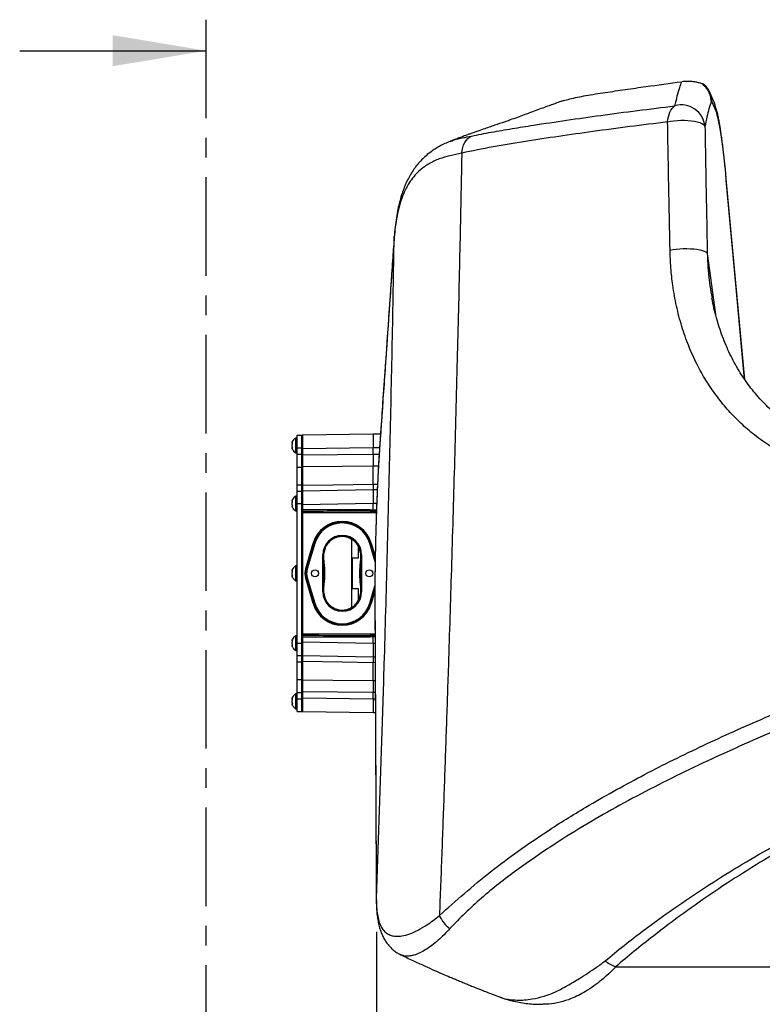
# Model space of a CAD drawing. Extents: x 0 to 8410, y 0 to 5940.
# Tile 103 of 212: x 6038 to 6516, y 2612 to 3246. Entities that reach past the tile are written whole.
import ezdxf

# ---------------------------------------------------------------- set-up
doc = ezdxf.new("R2010")
doc.units = 0
doc.header["$LTSCALE"] = 10
doc.linetypes.add('CENTER', pattern=[10.16, 6.35, -1.27, 1.27, -1.27])
doc.layers.get('0').update_dxf_attribs({"linetype": 'CONTINUOUS'})
doc.styles.add('SLDTEXTSTYLE0', font='TXT', dxfattribs={"width": 0.605})
doc.dimstyles.new('SLDDIMSTYLE1', dxfattribs={"dimtxt": 50, "dimasz": 50, "dimexe": 0, "dimexo": 0.0625, "dimgap": 12.5, "dimtad": 1, "dimdec": 1, "dimrnd": 1e-09, "dimzin": 12, "dimtxsty": 'SLDTEXTSTYLE0', "dimsah": 1, "dimcen": 0.09, "dimazin": 3, "dimtfac": 1, "dimtofl": 0, "dimtmove": 0, "dimatfit": 3, "dimtolj": 1, "dimtzin": 12})

# ---------------------------------------------------------------- blocks, each defined once
blk = doc.blocks.new('_D_6')
at = {"color": 7, "linetype": 'CONTINUOUS'}
for p, q in [((6267.77, 2658.22), (6267.77, 1577.39)), ((7797.78, 2658.22), (7797.78, 1577.39)), ((6267.77, 1592.39), (7797.78, 1592.39))]:
    blk.add_line(p, q, dxfattribs=at)
for points in [[(6267.77, 1592.39), (6317.77, 1584.89), (6317.77, 1599.89)], [(7797.78, 1592.39), (7747.78, 1599.89), (7747.78, 1584.89)]]:
    blk.add_solid(points, dxfattribs=at)
at = {"color": 7, "linetype": 'CONTINUOUS', "insert": (6956.39, 1656.84), "char_height": 50, "attachment_point": 1, "rotation": 359.99999, "style": 'SLDTEXTSTYLE0'}
blk.add_mtext('1530', dxfattribs=at)

msp = doc.modelspace()

# ---------------------------------------------------------------- linework, layer by layer
at = {"color": 7, "linetype": 'CENTER'}
msp.add_line((6157.98, 3246.3), (6157.98, 1649.73), dxfattribs=at)
at = {"color": 7, "linetype": 'CONTINUOUS'}
for p, q in [((6037.98, 3226.3), (6157.98, 3226.3)), ((6485.57, 3192.43), (6482.91, 3198.86)), ((6505.14, 3014.35), (6493.24, 3143.74)), ((6216.78, 2978.35), (6219.78, 2978.35)), ((6216.78, 2970.35), (6216.78, 2978.35)), ((6219.78, 2970.35), (6219.78, 2978.35)), ((6220.27, 2978.56), (6265.78, 2979.35)), ((6265.78, 2979.35), (6265.78, 2970.35)), ((6265.78, 2979.35), (6270.45, 2979.27)), ((6216.78, 2976.6), (6215.78, 2976.6)), ((6215.78, 2976.6), (6215.78, 2967.1)), ((6215.78, 2967.1), (6216.78, 2967.1)), ((6216.78, 2966.19), (6216.78, 2970.35)), ((6216.78, 2957.74), (6216.78, 2966.19)), ((6219.78, 2966.19), (6219.78, 2970.35)), ((6219.78, 2957.74), (6219.78, 2966.19)), ((6265.78, 2966.19), (6265.78, 2970.35)), ((6265.78, 2946.95), (6265.78, 2958.51)), ((6216.78, 2946.31), (6216.78, 2957.74)), ((6219.78, 2946.31), (6219.78, 2957.74)), ((6216.78, 2942.35), (6216.78, 2946.31)), ((6219.78, 2942.35), (6219.78, 2946.31)), ((6216.78, 2939.1), (6215.78, 2939.1)), ((6215.78, 2939.1), (6215.78, 2929.6)), ((6216.78, 2934.35), (6216.78, 2942.35)), ((6216.78, 2942.35), (6219.78, 2942.35)), ((6219.78, 2934.35), (6219.78, 2942.35)), ((6220.27, 2942.56), (6265.78, 2943.35)), ((6265.78, 2943.35), (6265.78, 2934.35)), ((6265.78, 2943.35), (6268.36, 2943.31)), ((6216.78, 2844.35), (6216.78, 2934.35)), ((6219.78, 2844.35), (6219.78, 2934.35)), ((6265.78, 2930.37), (6265.78, 2934.35)), ((6215.78, 2929.6), (6216.78, 2929.6)), ((6265.78, 2930.37), (6265.78, 2929.37)), ((6251.78, 2911.43), (6251.78, 2867.49)), ((6234.01, 2901.35), (6234.03, 2902.07)), ((6256.28, 2899.35), (6256.28, 2906.21)), ((6257.47, 2902.47), (6257.53, 2901.35)), ((6216.58, 2899.35), (6216.58, 2878.35)), ((6216.78, 2899.35), (6216.58, 2899.35)), ((6234.2, 2895.17), (6234.36, 2894.78)), ((6252.48, 2879.35), (6252.48, 2899.35)), ((6252.48, 2899.35), (6256.28, 2899.35)), ((6257.2, 2895.18), (6257.34, 2895.53)), ((6216.58, 2894.1), (6215.78, 2894.1)), ((6215.78, 2894.1), (6215.78, 2884.6)), ((6215.78, 2884.6), (6216.58, 2884.6)), ((6234.36, 2883.92), (6234.2, 2883.54)), ((6257.34, 2883.17), (6257.2, 2883.52)), ((6216.78, 2878.35), (6216.58, 2878.35)), ((6234.03, 2876.64), (6234.01, 2877.35)), ((6256.28, 2879.35), (6252.48, 2879.35)), ((6256.28, 2872.41), (6256.28, 2879.35)), ((6257.53, 2877.35), (6257.47, 2876.23)), ((6216.78, 2849.1), (6215.78, 2849.1)), ((6215.78, 2849.1), (6215.78, 2839.6)), ((6216.78, 2836.35), (6216.78, 2844.35)), ((6219.78, 2836.35), (6219.78, 2844.35)), ((6265.78, 2849.34), (6265.78, 2848.34)), ((6265.78, 2844.35), (6265.78, 2848.34)), ((6265.78, 2844.35), (6265.78, 2835.35)), ((6215.78, 2839.6), (6216.78, 2839.6)), ((6216.78, 2836.35), (6219.78, 2836.35)), ((6216.78, 2832.39), (6216.78, 2836.35)), ((6216.78, 2820.97), (6216.78, 2832.39)), ((6219.78, 2832.39), (6219.78, 2836.35)), ((6219.78, 2820.97), (6219.78, 2832.39)), ((6265.78, 2835.35), (6220.27, 2836.15)), ((6266.99, 2835.37), (6265.78, 2835.35)), ((6265.78, 2820.2), (6265.78, 2831.75)), ((6216.78, 2812.52), (6216.78, 2820.97)), ((6219.78, 2812.52), (6219.78, 2820.97)), ((6216.78, 2808.35), (6216.78, 2812.52)), ((6219.78, 2808.35), (6219.78, 2812.52)), ((6265.78, 2808.35), (6265.78, 2812.52)), ((6216.78, 2811.6), (6215.78, 2811.6)), ((6215.78, 2811.6), (6215.78, 2802.1)), ((6216.78, 2800.35), (6216.78, 2808.35)), ((6219.78, 2800.35), (6219.78, 2808.35)), ((6265.78, 2808.35), (6265.78, 2799.35)), ((6215.78, 2802.1), (6216.78, 2802.1)), ((6216.78, 2800.35), (6219.78, 2800.35)), ((6265.78, 2799.35), (6220.27, 2800.15)), ((6267.16, 2799.38), (6265.78, 2799.35)), ((6375.06, 2611.57), (6374.96, 2611.57))]:
    msp.add_line(p, q, dxfattribs=at)
at = {"color": 8, "linetype": 'CONTINUOUS'}
for p, q in [((6486.68, 3187.23), (6484.01, 3193.66)), ((6493.27, 3142.91), (6493.17, 3143.73)), ((6279.28, 3105.82), (6279.3, 3106.44)), ((6481.03, 3095.61), (6486.37, 3056.28)), ((6216.78, 2970.35), (6219.78, 2970.35)), ((6216.78, 2966.19), (6219.78, 2966.19)), ((6219.78, 2969.56), (6220.27, 2969.56)), ((6219.78, 2965.82), (6220.27, 2965.82)), ((6265.78, 2970.35), (6220.27, 2969.56)), ((6220.27, 2969.56), (6220.27, 2965.82)), ((6269.83, 2970.28), (6265.78, 2970.35)), ((6269.11, 2958.48), (6265.78, 2958.51)), ((6216.78, 2957.74), (6219.78, 2957.74)), ((6220.27, 2958.11), (6220.27, 2946.19)), ((6216.78, 2946.31), (6219.78, 2946.31)), ((6265.78, 2946.95), (6268.52, 2946.91)), ((6216.78, 2934.35), (6219.78, 2934.35)), ((6220.27, 2933.56), (6219.78, 2933.56)), ((6265.78, 2934.35), (6220.27, 2933.56)), ((6220.27, 2933.56), (6220.27, 2930.21)), ((6268, 2934.32), (6265.78, 2934.35)), ((6220.27, 2930.21), (6219.78, 2930.21)), ((6220.28, 2928.37), (6219.78, 2928.37)), ((6220.28, 2929.29), (6220.28, 2928.37)), ((6267.78, 2928.37), (6220.28, 2928.37)), ((6220.28, 2928.37), (6220.28, 2850.34)), ((6263.77, 2930.37), (6265.78, 2930.37)), ((6265.78, 2929.37), (6263.79, 2929.37)), ((6263.79, 2929.37), (6267.77, 2929.37)), ((6265.78, 2930.37), (6267.78, 2930.37)), ((6267.77, 2929.37), (6265.78, 2929.37)), ((6222.24, 2892.47), (6227.08, 2908.88)), ((6227.56, 2908.73), (6222.71, 2892.33)), ((6222.71, 2892.33), (6227.56, 2908.73)), ((6228.04, 2908.59), (6223.19, 2892.18)), ((6227.56, 2908.73), (6227.56, 2908.73)), ((6266.99, 2896.82), (6263.51, 2908.59)), ((6267.02, 2898.49), (6263.99, 2908.73)), ((6263.99, 2908.73), (6267.02, 2898.49)), ((6263.99, 2908.73), (6263.99, 2908.73)), ((6264.47, 2908.88), (6267.04, 2900.16)), ((6233.33, 2877.35), (6233.33, 2901.35)), ((6233.83, 2901.35), (6233.33, 2901.35)), ((6233.83, 2901.35), (6233.83, 2877.35)), ((6234.01, 2901.35), (6233.83, 2901.35)), ((6257.53, 2901.35), (6257.72, 2901.35)), ((6257.72, 2901.35), (6258.22, 2901.35)), ((6257.72, 2877.35), (6257.72, 2901.35)), ((6258.22, 2901.35), (6258.22, 2877.35)), ((6222.71, 2892.33), (6222.71, 2892.33)), ((6227.08, 2869.83), (6222.24, 2886.24)), ((6222.71, 2886.38), (6227.56, 2869.97)), ((6222.71, 2886.38), (6222.71, 2886.38)), ((6227.56, 2869.97), (6222.71, 2886.38)), ((6223.19, 2886.52), (6228.04, 2870.11)), ((6233.33, 2877.35), (6233.83, 2877.35)), ((6234.01, 2877.35), (6233.83, 2877.35)), ((6257.53, 2877.35), (6257.72, 2877.35)), ((6258.22, 2877.35), (6257.72, 2877.35)), ((6263.51, 2870.11), (6266.83, 2881.35)), ((6263.99, 2869.97), (6266.82, 2879.56)), ((6266.82, 2879.56), (6263.99, 2869.97)), ((6266.82, 2877.78), (6264.47, 2869.83)), ((6227.56, 2869.97), (6227.56, 2869.97)), ((6263.99, 2869.97), (6263.99, 2869.97)), ((6220.28, 2850.34), (6219.78, 2850.34)), ((6220.28, 2850.34), (6220.28, 2849.42)), ((6220.28, 2850.34), (6266.92, 2850.34)), ((6216.78, 2844.35), (6219.78, 2844.35)), ((6220.27, 2848.5), (6219.78, 2848.5)), ((6220.27, 2845.15), (6219.78, 2845.15)), ((6220.27, 2848.5), (6220.27, 2845.15)), ((6220.27, 2845.15), (6265.78, 2844.35)), ((6265.78, 2848.34), (6263.77, 2848.34)), ((6263.79, 2849.34), (6265.78, 2849.34)), ((6266.93, 2849.34), (6263.79, 2849.34)), ((6265.78, 2849.34), (6266.93, 2849.34)), ((6266.93, 2848.34), (6265.78, 2848.34)), ((6265.78, 2844.35), (6266.95, 2844.37)), ((6216.78, 2832.39), (6219.78, 2832.39)), ((6220.27, 2832.52), (6220.27, 2820.6)), ((6267.01, 2831.77), (6265.78, 2831.75)), ((6216.78, 2820.97), (6219.78, 2820.97)), ((6265.78, 2820.2), (6267.06, 2820.21)), ((6216.78, 2812.52), (6219.78, 2812.52)), ((6220.27, 2812.89), (6219.78, 2812.89)), ((6220.27, 2812.89), (6220.27, 2809.15)), ((6267.1, 2812.53), (6265.78, 2812.52)), ((6216.78, 2808.35), (6219.78, 2808.35)), ((6219.78, 2809.15), (6220.27, 2809.15)), ((6220.27, 2809.15), (6265.78, 2808.35)), ((6265.78, 2808.35), (6267.12, 2808.37)), ((6267.77, 2678.22), (6267.75, 2677.66)), ((6422.02, 2635.66), (6665.35, 2635.66))]:
    msp.add_line(p, q, dxfattribs=at)
at = {"color": 8, "linetype": 'CONTINUOUS', "flags": 128}
for points in [[(6455.46, 3180.4), (6455.65, 3182.1), (6455.97, 3183.73), (6456.41, 3185.26), (6456.96, 3186.67), (6457.63, 3187.94), (6458.39, 3189.05), (6459.24, 3189.99), (6460.16, 3190.74)], [(6455.46, 3180.4), (6457.4, 3180.82), (6459.5, 3181.14), (6461.72, 3181.36), (6464.01, 3181.47), (6466.32, 3181.47), (6468.58, 3181.37), (6470.74, 3181.16), (6472.76, 3180.84), (6474.58, 3180.44), (6476.17, 3179.94), (6477.48, 3179.38), (6478.49, 3178.75), (6479.17, 3178.08), (6479.5, 3177.38)], [(6322.82, 3160.31), (6323.04, 3162.16), (6323.44, 3163.93), (6324.01, 3165.58), (6324.75, 3167.1), (6325.65, 3168.44), (6326.69, 3169.61), (6327.85, 3170.56), (6329.11, 3171.29)], [(6505.08, 3014.43), (6499.44, 3075.75), (6493.27, 3142.91)], [(6457, 3097.8), (6458.94, 3098.14), (6461.05, 3098.41), (6463.27, 3098.6), (6465.56, 3098.71), (6467.86, 3098.73), (6470.12, 3098.66), (6472.29, 3098.51), (6474.3, 3098.28), (6476.13, 3097.98), (6477.71, 3097.6), (6479.02, 3097.16), (6480.03, 3096.68), (6480.7, 3096.15), (6481.03, 3095.61)], [(6220.27, 2965.82), (6242.73, 2966), (6265.78, 2966.19)], [(6265.78, 2966.19), (6268.82, 2966.16), (6269.56, 2966.16)], [(6265.78, 2958.51), (6245.78, 2958.33), (6220.27, 2958.11)], [(6220.27, 2946.19), (6220.17, 2946.18), (6220.08, 2946.16), (6219.99, 2946.13), (6219.92, 2946.09), (6219.86, 2946.04), (6219.81, 2945.99), (6219.79, 2945.93), (6219.78, 2945.87)], [(6220.27, 2946.19), (6239.77, 2946.51), (6265.78, 2946.95)], [(6227.08, 2908.88), (6227.18, 2908.85), (6227.27, 2908.82), (6227.35, 2908.8), (6227.42, 2908.78), (6227.48, 2908.76), (6227.52, 2908.75), (6227.55, 2908.74), (6227.56, 2908.73)], [(6227.56, 2908.73), (6227.57, 2908.73), (6227.6, 2908.72), (6227.65, 2908.71), (6227.71, 2908.69), (6227.78, 2908.67), (6227.86, 2908.65), (6227.95, 2908.62), (6228.04, 2908.59)], [(6263.99, 2908.73), (6263.98, 2908.73), (6263.95, 2908.72), (6263.91, 2908.71), (6263.85, 2908.69), (6263.77, 2908.67), (6263.69, 2908.65), (6263.6, 2908.62), (6263.51, 2908.59)], [(6264.47, 2908.88), (6264.38, 2908.85), (6264.29, 2908.82), (6264.2, 2908.8), (6264.13, 2908.78), (6264.07, 2908.76), (6264.03, 2908.75), (6264, 2908.74), (6263.99, 2908.73)], [(6222.71, 2892.33), (6222.7, 2892.33), (6222.68, 2892.34), (6222.63, 2892.35), (6222.57, 2892.37), (6222.5, 2892.39), (6222.42, 2892.41), (6222.33, 2892.44), (6222.24, 2892.47)], [(6223.19, 2892.18), (6223.1, 2892.21), (6223.01, 2892.24), (6222.93, 2892.26), (6222.86, 2892.28), (6222.8, 2892.3), (6222.75, 2892.31), (6222.73, 2892.32), (6222.71, 2892.33)], [(6223.19, 2886.52), (6223.1, 2886.49), (6223.01, 2886.47), (6222.93, 2886.44), (6222.86, 2886.42), (6222.8, 2886.4), (6222.75, 2886.39), (6222.73, 2886.38), (6222.71, 2886.38)], [(6227.56, 2869.97), (6227.55, 2869.97), (6227.52, 2869.96), (6227.48, 2869.95), (6227.42, 2869.93), (6227.35, 2869.91), (6227.27, 2869.88), (6227.18, 2869.86), (6227.08, 2869.83)], [(6228.04, 2870.11), (6227.95, 2870.09), (6227.86, 2870.06), (6227.78, 2870.03), (6227.71, 2870.01), (6227.65, 2870), (6227.6, 2869.98), (6227.57, 2869.97), (6227.56, 2869.97)], [(6263.51, 2870.11), (6263.6, 2870.09), (6263.69, 2870.06), (6263.77, 2870.03), (6263.85, 2870.01), (6263.91, 2870), (6263.95, 2869.98), (6263.98, 2869.97), (6263.99, 2869.97)], [(6263.99, 2869.97), (6264, 2869.97), (6264.03, 2869.96), (6264.07, 2869.95), (6264.13, 2869.93), (6264.2, 2869.91), (6264.29, 2869.88), (6264.38, 2869.86), (6264.47, 2869.83)], [(6220.27, 2832.52), (6220.17, 2832.53), (6220.08, 2832.54), (6219.99, 2832.57), (6219.92, 2832.61), (6219.86, 2832.66), (6219.81, 2832.72), (6219.79, 2832.78), (6219.78, 2832.84)], [(6265.78, 2831.75), (6245.78, 2832.09), (6220.27, 2832.52)], [(6220.27, 2820.6), (6239.77, 2820.43), (6265.78, 2820.2)], [(6265.78, 2812.52), (6242.73, 2812.7), (6220.27, 2812.89)]]:
    msp.add_lwpolyline(points, dxfattribs=at)
at = {"color": 7, "linetype": 'CONTINUOUS'}
for centre in [(6228.28, 2889.35), (6263.28, 2889.35)]:
    msp.add_circle(centre, 2.25, dxfattribs=at)
at = {"color": 8, "linetype": 'CONTINUOUS'}
for centre, radius, start, end in [((6464.45, 3176.27), 15.09, 4.21087, 106.5059), ((6472.09, 3186.85), 14.6, 1.50151, 22.50384), ((6220.22, 2957.66), 0.452, 84.39521, 171.81049), ((6220.26, 2929.77), 0.481, 182.56591, 272.35323), ((6278.67, 2930.13), 14.91, 179.07548, 182.91912), ((6245.78, 2903.35), 19.49, 16.4613, 163.5387), ((6245.78, 2903.35), 18.99, 16.4613, 163.5387), ((6245.78, 2903.35), 18.49, 16.4613, 163.5387), ((6245.78, 2901.35), 12.45, 360, 180), ((6232.78, 2889.35), 10.99, 163.5387, 196.4613), ((6232.78, 2889.35), 10.49, 163.5387, 196.4613), ((6232.78, 2889.35), 9.99, 163.5387, 196.4613), ((6104.47, 3285.5), 416.27, 286.43454, 286.50336), ((6245.78, 2877.35), 12.45, 180, 360), ((6245.78, 2877.35), 11.95, 180, 360), ((6245.78, 2875.35), 19.49, 196.4613, 343.5387), ((6245.78, 2875.35), 18.99, 196.4613, 343.5387), ((6245.78, 2875.35), 18.99, 196.4613, 343.5387), ((6245.78, 2875.35), 18.49, 196.4613, 343.5387), ((6220.26, 2848.94), 0.481, 87.65503, 177.42583), ((6278.68, 2848.58), 14.92, 177.08176, 180.92364), ((6220.22, 2821.05), 0.452, 188.18803, 275.59766), ((6327.58, 2677.12), 20.92, 203.58887, 233.45309), ((6436.14, 2669.63), 36.79, 235.1464, 247.4316)]:
    msp.add_arc(centre, radius, start, end, dxfattribs=at)
at = {"color": 7, "linetype": 'CONTINUOUS'}
for centre, radius, start, end in [((6220.28, 2978.06), 0.5, 91, 180), ((6219.07, 2971.59), 6, 123.30018, 151.04858), ((6219.07, 2972.12), 6, 209.79907, 236.69982), ((6219.07, 2934.09), 6, 123.30018, 151.04858), ((6220.28, 2942.06), 0.5, 91, 180), ((6219.07, 2934.62), 6, 209.79907, 236.69982), ((6245.78, 2903.35), 18.99, 16.4613, 163.5387), ((6245.78, 2901.35), 11.95, 360, 180), ((6219.07, 2889.09), 6, 123.30018, 151.04858), ((6232.78, 2889.35), 10.49, 163.5387, 196.4613), ((6219.07, 2889.62), 6, 209.79907, 236.69982), ((6219.07, 2844.09), 6, 123.30018, 151.04858), ((6219.07, 2844.62), 6, 209.79907, 236.69982), ((6220.28, 2836.65), 0.5, 180, 269), ((6219.07, 2806.59), 6, 123.30018, 151.04858), ((6219.07, 2807.12), 6, 209.79907, 236.69982), ((6220.28, 2800.65), 0.5, 180, 269)]:
    msp.add_arc(centre, radius, start, end, dxfattribs=at)
at = {"color": 8, "linetype": 'CONTINUOUS'}
for centre, major_axis, ratio, start_param, end_param in [((6490.48, 3044.02), (-5.24, 145), 0.059861, 5.460717, 6.123942), ((6220.28, 2969.56), (-0.01, 9), 0.000969, 0.000016, 1.570508), ((6220.28, 2933.56), (-0.01, 9), 0.000969, 0.000016, 1.570508), ((6265.77, 2928.37), (114.58, 0), 0.017455, 1.58825, 1.979154), ((6265.78, 2928.37), (114.58, 0), 0.008728, 1.58825, 1.979237), ((6220.28, 2845.15), (0.01, 9), 0.000969, 1.571085, 3.141577), ((6265.77, 2850.34), (114.58, 0), 0.017455, 4.304031, 4.694936), ((6265.78, 2850.34), (114.58, 0), 0.008728, 4.303948, 4.694936), ((6220.28, 2809.15), (0.01, 9), 0.000969, 1.571085, 3.141577)]:
    msp.add_ellipse(centre, major_axis=major_axis, ratio=ratio, start_param=start_param, end_param=end_param, dxfattribs=at)
at = {"color": 7, "linetype": 'CONTINUOUS'}
for centre, major_axis, start_param, end_param in [((6234.34, 2889.35), (0, 5.45), 3.228252, 6.196526), ((6257.21, 2889.35), (0, 5.85), 0.087874, 3.053719)]:
    msp.add_ellipse(centre, major_axis=major_axis, ratio=0.034921, start_param=start_param, end_param=end_param, dxfattribs=at)
for points, knots in [([(6387.26, 3193.69), (6387.62, 3193.83), (6389, 3194.36), (6392.42, 3195.25), (6397.24, 3196.34), (6402.8, 3197.4), (6408.84, 3198.41), (6417.42, 3199.69), (6428.19, 3201.3), (6444.52, 3203.63), (6456.82, 3205.27), (6464.57, 3206.3)], [0, 0, 0, 0, 0.025563, 0.09788, 0.174933, 0.252486, 0.331155, 0.410029, 0.569257, 0.728523, 1, 1, 1, 1]), ([(6477.52, 3205.04), (6476.97, 3205.22), (6475.86, 3205.57), (6473.8, 3206.03), (6471.63, 3206.36), (6469.57, 3206.51), (6467.81, 3206.54), (6466.08, 3206.48), (6465.1, 3206.37), (6464.57, 3206.3)], [0, 0, 0, 0, 0.211756, 0.422779, 0.599972, 0.70801, 0.799296, 0.890688, 1, 1, 1, 1]), ([(6479.46, 3203.93), (6479.38, 3204.04), (6479.1, 3204.42), (6478.18, 3204.78), (6477.52, 3205.04)], [0, 0, 0, 0, 0.2735127, 1, 1, 1, 1]), ([(6482.9, 3198.87), (6482.72, 3199.29), (6482.33, 3200.16), (6481.52, 3201.55), (6480.58, 3202.85), (6479.83, 3203.62), (6479.49, 3203.96)], [0, 0, 0, 0, 0.243777, 0.500683, 0.778174, 1, 1, 1, 1]), ([(6387.24, 3193.73), (6386.78, 3193.57), (6385.55, 3193.14), (6383.76, 3192.5), (6381.82, 3191.81), (6379.31, 3190.91), (6375.97, 3189.7), (6371.67, 3188.12), (6367.36, 3186.52), (6362.91, 3184.87), (6358.62, 3183.29), (6354.69, 3181.9), (6351.38, 3180.76), (6348.57, 3179.8), (6345.51, 3178.76), (6342.1, 3177.58), (6338.47, 3176.32), (6335, 3175.11), (6332, 3174.04), (6329.79, 3173.25), (6327.83, 3172.54), (6325.62, 3171.74), (6322.65, 3170.65), (6319.08, 3169.34), (6316.52, 3168.36), (6315.27, 3167.89)], [0, 0, 0, 0, 0.019583, 0.05165, 0.075518, 0.101144, 0.156674, 0.215688, 0.279115, 0.333886, 0.394975, 0.462037, 0.497565, 0.530626, 0.575264, 0.621768, 0.672539, 0.728449, 0.76623, 0.797056, 0.820562, 0.848514, 0.890576, 0.94665, 1, 1, 1, 1]), ([(6493.24, 3143.74), (6493.16, 3144.62), (6492.93, 3147.17), (6492.53, 3151.24), (6492.05, 3155.86), (6491.56, 3160.26), (6491.07, 3164.43), (6490.57, 3168.37), (6490.06, 3172.07), (6489.55, 3175.54), (6489.02, 3178.79), (6488.46, 3181.82), (6487.88, 3184.69), (6487.21, 3187.5), (6486.51, 3189.99), (6485.85, 3191.7), (6485.57, 3192.43)], [0, 0, 0, 0, 0.0367005, 0.1069914, 0.1774127, 0.2480402, 0.3189342, 0.3901748, 0.4618829, 0.5342408, 0.6075359, 0.6822573, 0.759304, 0.8405612, 0.9308404, 1, 1, 1, 1]), ([(6315.24, 3167.8), (6314.1, 3167.35), (6311.87, 3166.46), (6308.66, 3164.85), (6305.73, 3163.09), (6302.8, 3161.08), (6299.83, 3158.69), (6296.94, 3155.95), (6294.3, 3153.01), (6291.93, 3149.88), (6289.8, 3146.56), (6287.89, 3143.04), (6286.16, 3139.26), (6284.62, 3135.21), (6283.29, 3130.94), (6282.14, 3126.32), (6281.09, 3121.22), (6280.18, 3115.46), (6279.58, 3110.42), (6279.39, 3107.4), (6279.33, 3106.44)], [0, 0, 0, 0, 0.051528, 0.10037, 0.146155, 0.193729, 0.250118, 0.305392, 0.359552, 0.412746, 0.464993, 0.518232, 0.573202, 0.629585, 0.686927, 0.743909, 0.808234, 0.883358, 0.962729, 1, 1, 1, 1]), ([(6279.3, 3106.42), (6278.99, 3102), (6278.28, 3091.77), (6276.6, 3067.54), (6274.15, 3032.46), (6271.77, 2998.11), (6270.28, 2976.83), (6269.78, 2969.49), (6269.53, 2965.8), (6269.31, 2962.12), (6269.09, 2958.14), (6268.86, 2953.81), (6268.63, 2949.2), (6268.41, 2944.54), (6268.21, 2939.84), (6268.02, 2935.09), (6267.84, 2930.25), (6267.68, 2925.32), (6267.52, 2920.36), (6267.38, 2915.38), (6267.26, 2910.42), (6267.15, 2905.49), (6267.05, 2900.64), (6266.97, 2895.87), (6266.91, 2891.2), (6266.86, 2886.62), (6266.83, 2882.32), (6266.82, 2878.24), (6266.82, 2874.25), (6266.83, 2869.85), (6266.86, 2864.11), (6266.92, 2851.68), (6267.08, 2815.62), (6267.28, 2771.65), (6267.49, 2727.87), (6267.59, 2706), (6267.64, 2692.87), (6267.67, 2686.24), (6267.7, 2681.89), (6267.73, 2679.09), (6267.75, 2677.78), (6267.75, 2677.59)], [0, 0, 0, 0, 0.033836, 0.078273, 0.185084, 0.302949, 0.33983, 0.349572, 0.358274, 0.366496, 0.37492, 0.384561, 0.394112, 0.403472, 0.412571, 0.421669, 0.430876, 0.440118, 0.449383, 0.458661, 0.467933, 0.477192, 0.486426, 0.495573, 0.504766, 0.51396, 0.523198, 0.53146, 0.540165, 0.549814, 0.561686, 0.580486, 0.636871, 0.814087, 0.888064, 0.943543, 0.967201, 0.97949, 0.989611, 0.998475, 1, 1, 1, 1]), ([(6481.87, 3082.22), (6482.1, 3079.69), (6482.58, 3074.5), (6483.56, 3069.46), (6484.06, 3066.88)], [0, 0, 0, 0, 0.487045, 1, 1, 1, 1]), ([(6785.74, 3043.12), (6785.32, 3042.65), (6783.03, 3040.06), (6778.69, 3035.53), (6772.71, 3029.58), (6766.56, 3023.86), (6760.26, 3018.36), (6753.8, 3013.08), (6747.17, 3008.01), (6740.37, 3003.15), (6733.41, 2998.5), (6726.33, 2994.1), (6719.16, 2989.96), (6711.94, 2986.09), (6704.62, 2982.48), (6697.2, 2979.13), (6689.72, 2976.05), (6682.18, 2973.23), (6674.61, 2970.7), (6667.03, 2968.46), (6659.44, 2966.52), (6651.89, 2964.86), (6644.37, 2963.51), (6636.91, 2962.45), (6629.52, 2961.7), (6622.21, 2961.24), (6615, 2961.08), (6607.9, 2961.22), (6600.93, 2961.65), (6594.08, 2962.37), (6587.36, 2963.38), (6580.76, 2964.68), (6574.28, 2966.26), (6567.97, 2968.13), (6561.83, 2970.27), (6555.87, 2972.67), (6550.13, 2975.33), (6544.6, 2978.24), (6539.3, 2981.39), (6534.2, 2984.8), (6529.29, 2988.45), (6524.59, 2992.35), (6520.12, 2996.46), (6515.92, 3000.75), (6511.96, 3005.25), (6508.23, 3009.94), (6504.71, 3014.85), (6501.44, 3019.96), (6498.4, 3025.25), (6495.61, 3030.7), (6493.07, 3036.3), (6490.77, 3042.06), (6488.71, 3048.01), (6486.86, 3054.13), (6485.29, 3060.42), (6484.33, 3064.71), (6483.96, 3066.93), (6483.95, 3066.96)], [0, 0, 0, 0, 0.004488, 0.024769, 0.044966, 0.065092, 0.085192, 0.10531, 0.125479, 0.145743, 0.166147, 0.186709, 0.20696, 0.227175, 0.24746, 0.267791, 0.288147, 0.308503, 0.328829, 0.349106, 0.369312, 0.38943, 0.409442, 0.429335, 0.449099, 0.468723, 0.488205, 0.50754, 0.526731, 0.54578, 0.564703, 0.583608, 0.602433, 0.621142, 0.639708, 0.658105, 0.676314, 0.694318, 0.712108, 0.729757, 0.747371, 0.764959, 0.78235, 0.799442, 0.816265, 0.83319, 0.849993, 0.866729, 0.883445, 0.900088, 0.916479, 0.93295, 0.949506, 0.966153, 0.982895, 0.999732, 1, 1, 1, 1]), ([(6213.88, 2973.23), (6213.78, 2973.23), (6213.57, 2973.24), (6213.47, 2973.51), (6213.55, 2973.92), (6213.72, 2974.31), (6213.85, 2974.54), (6213.88, 2974.6)], [0, 0, 0, 0, 0.246924, 0.497759, 0.710453, 0.920041, 1, 1, 1, 1]), ([(6213.88, 2970.48), (6213.78, 2970.68), (6213.57, 2971.08), (6213.47, 2971.81), (6213.55, 2972.49), (6213.72, 2972.94), (6213.85, 2973.17), (6213.88, 2973.23)], [0, 0, 0, 0, 0.246916, 0.497756, 0.710423, 0.920016, 1, 1, 1, 1]), ([(6213.88, 2969.1), (6213.78, 2969.3), (6213.57, 2969.7), (6213.47, 2970.15), (6213.55, 2970.42), (6213.72, 2970.49), (6213.85, 2970.48), (6213.88, 2970.48)], [0, 0, 0, 0, 0.246921, 0.49775, 0.71043, 0.920033, 1, 1, 1, 1]), ([(6219.78, 2957.72), (6219.78, 2958.22), (6219.78, 2959.51), (6219.78, 2962.28), (6219.78, 2964.64), (6219.78, 2965.82)], [0, 0, 0, 0, 0.233827, 0.616923, 1, 1, 1, 1]), ([(6265.78, 2966.19), (6265.78, 2965.52), (6265.78, 2963.73), (6265.78, 2960.92), (6265.78, 2959.31), (6265.78, 2958.51)], [0, 0, 0, 0, 0.230561, 0.61528, 1, 1, 1, 1]), ([(6265.78, 2946.95), (6265.78, 2946.46), (6265.78, 2945.16), (6265.78, 2943.69), (6265.78, 2943.46), (6265.78, 2943.35)], [0, 0, 0, 0, 0.23056, 0.615282, 1, 1, 1, 1]), ([(6213.88, 2935.73), (6213.78, 2935.73), (6213.57, 2935.74), (6213.47, 2936.01), (6213.55, 2936.42), (6213.72, 2936.81), (6213.85, 2937.04), (6213.88, 2937.1)], [0, 0, 0, 0, 0.246933, 0.497767, 0.710453, 0.920041, 1, 1, 1, 1]), ([(6213.88, 2932.98), (6213.78, 2933.18), (6213.57, 2933.58), (6213.47, 2934.31), (6213.55, 2934.99), (6213.72, 2935.44), (6213.85, 2935.67), (6213.88, 2935.73)], [0, 0, 0, 0, 0.246916, 0.497756, 0.710423, 0.920016, 1, 1, 1, 1]), ([(6213.88, 2931.6), (6213.78, 2931.8), (6213.57, 2932.2), (6213.47, 2932.65), (6213.55, 2932.92), (6213.72, 2932.99), (6213.85, 2932.98), (6213.88, 2932.98)], [0, 0, 0, 0, 0.246912, 0.497763, 0.710434, 0.920025, 1, 1, 1, 1]), ([(6257.47, 2902.47), (6257.39, 2903.02), (6257.12, 2904.88), (6256.05, 2907.24), (6254.41, 2909.33), (6252.92, 2910.68), (6251.2, 2911.76), (6249.36, 2912.52), (6247.41, 2912.96), (6244.82, 2913.11), (6241.61, 2912.49), (6238.23, 2910.57), (6236.05, 2908.13), (6234.84, 2905.78), (6234.24, 2903.93), (6234.1, 2902.66), (6234.03, 2902.07)], [0, 0, 0, 0, 0.047736, 0.161574, 0.21854, 0.277173, 0.333782, 0.392135, 0.446975, 0.503496, 0.611413, 0.720116, 0.832645, 0.889901, 0.948822, 1, 1, 1, 1]), ([(6234.2, 2895.17), (6234.18, 2895.29), (6234.13, 2895.54), (6234.07, 2896.73), (6234.03, 2898.37), (6234.01, 2900.01), (6234.01, 2901.02), (6234.01, 2901.35)], [0, 0, 0, 0, 0.222342, 0.444701, 0.666792, 0.888577, 1, 1, 1, 1]), ([(6257.53, 2901.35), (6257.52, 2900.68), (6257.52, 2899.33), (6257.48, 2897.56), (6257.43, 2896.25), (6257.37, 2895.67), (6257.34, 2895.56), (6257.34, 2895.53)], [0, 0, 0, 0, 0.231568, 0.46313, 0.69473, 0.926325, 1, 1, 1, 1]), ([(6213.88, 2890.73), (6213.78, 2890.73), (6213.57, 2890.74), (6213.47, 2891.01), (6213.55, 2891.42), (6213.72, 2891.81), (6213.85, 2892.04), (6213.88, 2892.1)], [0, 0, 0, 0, 0.246932, 0.497764, 0.710426, 0.920041, 1, 1, 1, 1]), ([(6213.88, 2887.98), (6213.78, 2888.18), (6213.57, 2888.58), (6213.47, 2889.31), (6213.55, 2889.99), (6213.72, 2890.44), (6213.85, 2890.67), (6213.88, 2890.73)], [0, 0, 0, 0, 0.246916, 0.497756, 0.710423, 0.920016, 1, 1, 1, 1]), ([(6213.88, 2886.6), (6213.78, 2886.8), (6213.57, 2887.2), (6213.47, 2887.65), (6213.55, 2887.92), (6213.72, 2887.99), (6213.85, 2887.98), (6213.88, 2887.98)], [0, 0, 0, 0, 0.246915, 0.497743, 0.710431, 0.920025, 1, 1, 1, 1]), ([(6234.01, 2877.35), (6234.01, 2878.03), (6234.01, 2879.38), (6234.05, 2881.21), (6234.1, 2882.62), (6234.15, 2883.35), (6234.19, 2883.49), (6234.2, 2883.54)], [0, 0, 0, 0, 0.221655, 0.443322, 0.664989, 0.886897, 1, 1, 1, 1]), ([(6257.34, 2883.17), (6257.36, 2883.05), (6257.41, 2882.8), (6257.46, 2881.61), (6257.51, 2879.97), (6257.52, 2878.45), (6257.53, 2877.57), (6257.53, 2877.35)], [0, 0, 0, 0, 0.231565, 0.463132, 0.694721, 0.926315, 1, 1, 1, 1]), ([(6234.03, 2876.64), (6234.11, 2875.95), (6234.35, 2873.96), (6235.47, 2871.49), (6237.1, 2869.4), (6238.59, 2868.05), (6240.31, 2866.95), (6242.17, 2866.18), (6244.14, 2865.74), (6246.75, 2865.6), (6249.97, 2866.23), (6253.34, 2868.16), (6255.94, 2871.11), (6257.16, 2874), (6257.41, 2875.78), (6257.47, 2876.23)], [0, 0, 0, 0, 0.059117, 0.172733, 0.229911, 0.28874, 0.345977, 0.404973, 0.460492, 0.517735, 0.626204, 0.734347, 0.845638, 0.960276, 1, 1, 1, 1]), ([(6213.88, 2845.73), (6213.78, 2845.73), (6213.57, 2845.74), (6213.47, 2846.01), (6213.55, 2846.42), (6213.72, 2846.81), (6213.85, 2847.04), (6213.88, 2847.1)], [0, 0, 0, 0, 0.246928, 0.497771, 0.710428, 0.920012, 1, 1, 1, 1]), ([(6213.88, 2842.98), (6213.78, 2843.18), (6213.57, 2843.58), (6213.47, 2844.31), (6213.55, 2844.99), (6213.72, 2845.44), (6213.85, 2845.67), (6213.88, 2845.73)], [0, 0, 0, 0, 0.246924, 0.4977707, 0.7104448, 0.9200443, 1, 1, 1, 1]), ([(6213.88, 2841.6), (6213.78, 2841.8), (6213.57, 2842.2), (6213.47, 2842.65), (6213.55, 2842.92), (6213.72, 2842.99), (6213.85, 2842.98), (6213.88, 2842.98)], [0, 0, 0, 0, 0.24691, 0.497759, 0.710442, 0.920027, 1, 1, 1, 1]), ([(6265.78, 2835.35), (6265.78, 2835.31), (6265.78, 2835.2), (6265.78, 2834.12), (6265.78, 2832.54), (6265.78, 2831.75)], [0, 0, 0, 0, 0.230561, 0.615281, 1, 1, 1, 1]), ([(6219.78, 2812.89), (6219.78, 2813.61), (6219.78, 2815.5), (6219.78, 2818.46), (6219.78, 2820.14), (6219.78, 2820.98)], [0, 0, 0, 0, 0.233831, 0.616917, 1, 1, 1, 1]), ([(6265.78, 2820.2), (6265.78, 2819.74), (6265.78, 2818.51), (6265.78, 2815.88), (6265.78, 2813.64), (6265.78, 2812.52)], [0, 0, 0, 0, 0.23056, 0.615276, 1, 1, 1, 1]), ([(6213.88, 2808.23), (6213.78, 2808.23), (6213.57, 2808.24), (6213.47, 2808.51), (6213.55, 2808.92), (6213.72, 2809.31), (6213.85, 2809.54), (6213.88, 2809.6)], [0, 0, 0, 0, 0.246922, 0.49776, 0.71044, 0.920026, 1, 1, 1, 1]), ([(6213.88, 2805.48), (6213.78, 2805.68), (6213.57, 2806.08), (6213.47, 2806.81), (6213.55, 2807.49), (6213.72, 2807.94), (6213.85, 2808.17), (6213.88, 2808.23)], [0, 0, 0, 0, 0.24692, 0.497744, 0.710434, 0.92003, 1, 1, 1, 1]), ([(6213.88, 2804.1), (6213.78, 2804.3), (6213.57, 2804.7), (6213.47, 2805.15), (6213.55, 2805.42), (6213.72, 2805.49), (6213.85, 2805.48), (6213.88, 2805.48)], [0, 0, 0, 0, 0.246918, 0.497758, 0.710435, 0.920034, 1, 1, 1, 1]), ([(6267.76, 2677.66), (6267.76, 2677.34), (6267.76, 2675.57), (6267.92, 2672.55), (6268.26, 2668.67), (6268.81, 2665.05), (6269.57, 2661.69), (6270.52, 2658.62), (6271.66, 2655.82), (6272.98, 2653.3), (6274.46, 2651.02), (6276.12, 2648.96), (6278.01, 2647.06), (6280.14, 2645.38), (6282, 2644.17), (6283.15, 2643.65), (6283.5, 2643.49)], [0, 0, 0, 0, 0.022157, 0.121865, 0.217363, 0.310086, 0.400056, 0.484868, 0.563639, 0.637101, 0.706383, 0.772553, 0.836513, 0.905285, 0.971949, 1, 1, 1, 1]), ([(6283.52, 2643.44), (6283.83, 2643.29), (6286.7, 2641.88), (6291.95, 2639.42), (6298.92, 2636.21), (6305.01, 2633.5), (6310.31, 2631.17), (6314.53, 2629.36), (6317.97, 2627.91), (6320.74, 2626.75), (6323.56, 2625.58), (6326.38, 2624.43), (6328.75, 2623.46), (6330.63, 2622.7), (6332.17, 2622.09), (6333.93, 2621.38), (6336.14, 2620.5), (6339.03, 2619.36), (6342.74, 2617.92), (6345.5, 2616.84), (6347.04, 2616.26), (6347.07, 2616.25)], [0, 0, 0, 0, 0.015042, 0.139448, 0.251977, 0.348474, 0.429369, 0.504327, 0.548152, 0.591124, 0.634463, 0.680533, 0.723165, 0.745027, 0.768449, 0.794592, 0.826982, 0.871664, 0.92883, 0.998598, 1, 1, 1, 1]), ([(6347.05, 2616.29), (6347.79, 2616), (6349.85, 2615.2), (6353.34, 2614.17), (6357.57, 2613.16), (6362.02, 2612.38), (6366.51, 2611.85), (6370.89, 2611.53), (6373.73, 2611.52), (6375.05, 2611.52)], [0, 0, 0, 0, 0.080894, 0.225188, 0.375273, 0.53242, 0.696257, 0.858961, 1, 1, 1, 1])]:
    msp.add_open_spline(points, degree=3, knots=knots, dxfattribs=at)
at = {"color": 8, "linetype": 'CONTINUOUS'}
for points, knots in [([(6460.16, 3190.74), (6460.66, 3192.93), (6461.66, 3197.31), (6463.13, 3202.41), (6464.12, 3205.09), (6464.57, 3206.3)], [0, 0, 0, 0, 0.353353, 0.707225, 1, 1, 1, 1]), ([(6483.6, 3193.7), (6483.48, 3194.79), (6483.24, 3196.97), (6481.98, 3200.04), (6480.13, 3202.78), (6478.47, 3204.33), (6477.56, 3205.01), (6477.52, 3205.04)], [0, 0, 0, 0, 0.24746, 0.494924, 0.742388, 0.989848, 1, 1, 1, 1]), ([(6483.6, 3193.7), (6483.08, 3192.15), (6482.1, 3189.26), (6480.74, 3183.75), (6479.91, 3179.5), (6479.5, 3177.38)], [0, 0, 0, 0, 0.365796, 0.68267, 1, 1, 1, 1]), ([(6484.01, 3193.66), (6483.94, 3194.61), (6483.81, 3196.4), (6483.17, 3198.08), (6482.88, 3198.86)], [0, 0, 0, 0, 0.5332212, 1, 1, 1, 1]), ([(6484.01, 3193.66), (6483.98, 3193.74), (6483.9, 3193.89), (6483.76, 3194), (6483.66, 3193.82), (6483.6, 3193.7)], [0, 0, 0, 0, 0.253702, 0.505952, 1, 1, 1, 1]), ([(6329.11, 3171.29), (6333.37, 3172.13), (6341.9, 3173.8), (6355.2, 3176.09), (6371.26, 3178.67), (6390.27, 3181.52), (6412.6, 3184.67), (6435.83, 3187.76), (6452.05, 3189.75), (6460.16, 3190.74)], [0, 0, 0, 0, 0.1092248, 0.2184688, 0.327685, 0.4925365, 0.6573908, 0.8286029, 1, 1, 1, 1]), ([(6455.46, 3180.4), (6447.29, 3179.39), (6430.93, 3177.38), (6407.57, 3174.25), (6385.16, 3171.06), (6363.73, 3167.83), (6342.87, 3164.37), (6329.51, 3161.67), (6322.82, 3160.31)], [0, 0, 0, 0, 0.171496, 0.343177, 0.507062, 0.670946, 0.835473, 1, 1, 1, 1]), ([(6457, 3097.8), (6456.81, 3107.48), (6456.42, 3126.19), (6455.91, 3153.73), (6455.61, 3171.51), (6455.46, 3180.4)], [0, 0, 0, 0, 0.3489332, 0.6743843, 1, 1, 1, 1]), ([(6479.5, 3177.38), (6479.61, 3170.63), (6479.84, 3157.12), (6480.21, 3136.72), (6480.61, 3116.23), (6480.89, 3102.48), (6481.03, 3095.61)], [0, 0, 0, 0, 0.249814, 0.499703, 0.749815, 1, 1, 1, 1]), ([(6315.31, 3167.77), (6316.17, 3168.12), (6318.63, 3169.15), (6323.2, 3170.09), (6327.14, 3170.89), (6329.11, 3171.29)], [0, 0, 0, 0, 0.208029, 0.603272, 1, 1, 1, 1]), ([(6322.82, 3160.31), (6320.24, 3159.76), (6315.06, 3158.67), (6308.05, 3156.7), (6301.63, 3153.6), (6296.52, 3149.95), (6292.57, 3146.07), (6289.51, 3142.19), (6286.86, 3137.71), (6284.52, 3132.48), (6282.58, 3126.41), (6281.05, 3119.6), (6279.9, 3112.67), (6279.49, 3108.1), (6279.28, 3105.82)], [0, 0, 0, 0, 0.098521, 0.197, 0.298237, 0.399476, 0.468932, 0.538382, 0.609628, 0.68088, 0.760154, 0.8395, 0.919751, 1, 1, 1, 1]), ([(6322.82, 3160.31), (6322.73, 3155.21), (6322.44, 3140.55), (6321.94, 3116.14), (6321.27, 3086.11), (6320.55, 3054.96), (6319.73, 3022.09), (6318.86, 2988.44), (6317.93, 2954.52), (6316.97, 2920.97), (6316, 2888.68), (6315.03, 2857.22), (6314.16, 2830.2), (6313.39, 2806.8), (6312.72, 2787), (6312.03, 2767.22), (6311.34, 2747.46), (6310.63, 2727.72), (6309.9, 2708.01), (6309.16, 2688.34), (6308.66, 2675.28), (6308.41, 2668.74)], [0, 0, 0, 0, 0.0321093, 0.0923085, 0.152508, 0.2183538, 0.2841998, 0.3538027, 0.4234055, 0.4901233, 0.5568412, 0.6184522, 0.680063, 0.7199444, 0.7598652, 0.7997861, 0.8397784, 0.8797706, 0.9198341, 0.9598975, 1, 1, 1, 1]), ([(6279.28, 3105.82), (6277.53, 3080.64), (6274.9, 3042.87), (6271.84, 2998.71), (6270.36, 2977.55), (6269.62, 2966.85), (6269.19, 2959.77), (6268.81, 2952.72), (6268.46, 2945.31), (6268.11, 2937.13), (6267.78, 2928.17), (6267.49, 2919.06), (6267.27, 2910.48), (6267.1, 2902.51), (6266.97, 2894.74), (6266.87, 2886.72), (6266.83, 2878.95), (6266.84, 2871.6), (6266.87, 2864.89), (6266.94, 2853.76), (6267.03, 2831.15), (6267.22, 2791.03), (6267.42, 2747.6), (6267.58, 2712.72), (6267.66, 2695.29), (6267.7, 2685.21), (6267.75, 2680.55), (6267.77, 2678.22)], [0, 0, 0, 0, 0.193143, 0.289714, 0.338004, 0.356148, 0.37139, 0.38682, 0.401644, 0.416631, 0.434865, 0.452629, 0.467683, 0.482909, 0.497715, 0.512683, 0.53095, 0.546704, 0.562483, 0.578264, 0.625623, 0.72034, 0.86015, 0.930054, 0.965007, 0.982482, 1, 1, 1, 1]), ([(6267.77, 2678.22), (6268.08, 2686.59), (6268.7, 2703.33), (6269.59, 2728.59), (6270.45, 2753.99), (6271.29, 2779.53), (6272.11, 2805.19), (6272.98, 2833.76), (6273.89, 2865.24), (6274.83, 2899.59), (6275.72, 2933.88), (6276.55, 2968.32), (6277.33, 3002.87), (6278.05, 3037.48), (6278.71, 3071.85), (6279.09, 3094.5), (6279.28, 3105.82)], [0, 0, 0, 0, 0.059186, 0.118383, 0.177569, 0.237157, 0.296757, 0.356344, 0.435873, 0.515456, 0.595041, 0.674572, 0.755901, 0.837289, 0.918674, 1, 1, 1, 1]), ([(6793.11, 3035.36), (6789.43, 3031.44), (6782.06, 3023.6), (6770.18, 3012.68), (6757.78, 3002.42), (6744.87, 2992.93), (6731.56, 2984.25), (6717.71, 2976.32), (6703.35, 2969.2), (6688.5, 2962.95), (6673.42, 2957.69), (6658.23, 2953.46), (6643.03, 2950.3), (6627.89, 2948.26), (6612.84, 2947.34), (6597.93, 2947.54), (6583.27, 2948.91), (6569.35, 2951.41), (6556.2, 2954.97), (6543.84, 2959.5), (6531.96, 2965.08), (6520.68, 2971.71), (6510.58, 2979.03), (6501.64, 2986.9), (6493.77, 2995.13), (6486.55, 3004.09), (6480.03, 3013.7), (6474.09, 3024.28), (6468.86, 3035.89), (6464.45, 3048.48), (6461.02, 3061.58), (6458.77, 3074.26), (6457.43, 3086.36), (6457.15, 3093.99), (6457, 3097.8)], [0, 0, 0, 0, 0.033068, 0.066275, 0.099554, 0.132836, 0.166049, 0.199122, 0.233524, 0.268047, 0.302606, 0.337122, 0.371518, 0.405579, 0.439782, 0.474019, 0.508197, 0.542238, 0.573453, 0.604814, 0.63621, 0.667539, 0.698727, 0.725521, 0.752434, 0.779381, 0.806282, 0.833066, 0.862635, 0.892311, 0.921993, 0.951571, 0.975785, 1, 1, 1, 1]), ([(6481.03, 3095.61), (6481.13, 3092.08), (6481.26, 3087.59), (6481.76, 3083.18), (6481.87, 3082.22)], [0, 0, 0, 0, 0.783525, 1, 1, 1, 1]), ([(6220.27, 2965.82), (6220.27, 2964.69), (6220.27, 2962.44), (6220.27, 2960.15), (6220.27, 2958.79), (6220.27, 2958.34), (6220.27, 2958.11)], [0, 0, 0, 0, 0.382959, 0.765933, 0.880138, 1, 1, 1, 1]), ([(6220.27, 2946.19), (6220.27, 2945.39), (6220.27, 2943.8), (6220.27, 2942.88), (6220.27, 2942.59), (6220.27, 2942.57), (6220.27, 2942.56)], [0, 0, 0, 0, 0.382964, 0.765933, 0.880143, 1, 1, 1, 1]), ([(6220.27, 2930.21), (6220.27, 2930.16), (6220.27, 2929.99), (6220.27, 2929.73), (6220.27, 2929.45), (6220.27, 2929.34), (6220.28, 2929.29)], [0, 0, 0, 0, 0.129615, 0.419735, 0.70987, 1, 1, 1, 1]), ([(6308.41, 2668.74), (6313.73, 2673.5), (6324.36, 2683.01), (6341.24, 2697.02), (6359, 2710.33), (6375.4, 2721.58), (6390.09, 2730.95), (6404.23, 2739.54), (6420.25, 2748.74), (6438.28, 2758.5), (6456.85, 2768), (6475.95, 2777.29), (6495.56, 2786.38), (6515.66, 2795.27), (6536.24, 2803.99), (6557.28, 2812.54), (6576.96, 2820.23), (6595.14, 2827.09), (6611.69, 2833.16), (6628.39, 2839.12), (6647.16, 2845.53), (6668.16, 2852.21), (6691.48, 2859.08), (6715.22, 2865.52), (6739.37, 2871.52), (6763.89, 2877.06), (6788.78, 2882.13), (6814.01, 2886.73), (6839.55, 2890.84), (6863.2, 2894.14), (6884.86, 2896.78), (6908.51, 2899.28), (6936.31, 2901.67), (6968.34, 2903.61), (7000.51, 2904.86), (7022.01, 2905), (7032.76, 2905.07)], [0, 0, 0, 0, 0.034086, 0.068169, 0.102334, 0.1365, 0.158459, 0.180417, 0.209815, 0.239219, 0.268617, 0.298213, 0.327814, 0.35741, 0.387201, 0.416998, 0.446789, 0.469221, 0.491652, 0.513879, 0.536106, 0.565887, 0.595675, 0.625456, 0.6555, 0.685553, 0.715597, 0.745914, 0.776239, 0.806556, 0.82942, 0.852284, 0.889152, 0.92602, 0.96301, 1, 1, 1, 1]), ([(7032.78, 2895.08), (7022.16, 2895.01), (7000.92, 2894.88), (6969.1, 2893.66), (6937.39, 2891.71), (6906.29, 2889.02), (6875.83, 2885.65), (6846.03, 2881.63), (6816.51, 2876.92), (6787.31, 2871.53), (6758.12, 2865.4), (6728.99, 2858.46), (6699.97, 2850.71), (6671.46, 2842.29), (6643.5, 2833.27), (6616.53, 2823.81), (6590.49, 2814.14), (6565.31, 2804.45), (6540.64, 2794.52), (6516.52, 2784.36), (6492.79, 2773.86), (6469.49, 2762.98), (6446.67, 2751.66), (6424.58, 2739.94), (6403.28, 2727.76), (6385.36, 2716.63), (6370.45, 2706.7), (6358.28, 2698.1), (6346.55, 2689.2), (6335.37, 2679.95), (6324.76, 2670.37), (6318.34, 2663.66), (6315.12, 2660.31)], [0, 0, 0, 0, 0.03686, 0.073751, 0.110643, 0.147505, 0.182804, 0.218142, 0.253494, 0.288834, 0.324133, 0.360809, 0.397525, 0.434259, 0.470982, 0.507664, 0.542752, 0.577865, 0.612986, 0.648098, 0.683184, 0.719207, 0.755265, 0.791329, 0.82738, 0.863398, 0.886155, 0.908946, 0.931741, 0.954518, 0.977269, 1, 1, 1, 1]), ([(6220.28, 2849.42), (6220.28, 2849.4), (6220.27, 2849.32), (6220.27, 2849.14), (6220.27, 2848.84), (6220.27, 2848.61), (6220.27, 2848.5)], [0, 0, 0, 0, 0.129777, 0.419879, 0.709988, 1, 1, 1, 1]), ([(6415.11, 2639.44), (6419.16, 2642.79), (6427.25, 2649.5), (6442.1, 2660.77), (6459.38, 2673.4), (6479.66, 2687.07), (6500.75, 2700.3), (6522.8, 2713.15), (6545.84, 2725.59), (6569.84, 2737.6), (6594.6, 2749.06), (6618.95, 2759.46), (6642.78, 2768.87), (6665.96, 2777.37), (6689.63, 2785.37), (6713.93, 2792.9), (6738.86, 2799.93), (6764.4, 2806.44), (6790.33, 2812.37), (6816.42, 2817.66), (6842.63, 2822.31), (6868.91, 2826.34), (6895.43, 2829.77), (6922.35, 2832.62), (6949.65, 2834.86), (6977.29, 2836.45), (7005.02, 2837.45), (7023.53, 2837.6), (7032.78, 2837.67)], [0, 0, 0, 0, 0.028484, 0.056974, 0.098956, 0.140966, 0.182975, 0.224955, 0.267899, 0.310876, 0.353851, 0.396794, 0.434076, 0.471381, 0.508684, 0.545963, 0.58405, 0.622164, 0.660277, 0.698363, 0.735613, 0.772889, 0.810165, 0.847415, 0.885546, 0.923704, 0.961866, 1, 1, 1, 1]), ([(6220.27, 2836.15), (6220.27, 2836.04), (6220.27, 2835.82), (6220.27, 2834.48), (6220.27, 2833.3), (6220.27, 2832.78), (6220.27, 2832.52)], [0, 0, 0, 0, 0.382964, 0.765928, 0.880136, 1, 1, 1, 1]), ([(7032.79, 2834.97), (7023.8, 2834.9), (7005.82, 2834.76), (6978.89, 2833.8), (6952.03, 2832.3), (6925.09, 2830.14), (6898.1, 2827.33), (6871.09, 2823.87), (6844.33, 2819.79), (6818.06, 2815.13), (6792.29, 2809.91), (6767.06, 2804.16), (6742.2, 2797.86), (6717.56, 2790.95), (6693.18, 2783.45), (6669.11, 2775.34), (6645.55, 2766.69), (6621.81, 2757.21), (6597.99, 2746.84), (6574.17, 2735.56), (6551.12, 2723.71), (6528.68, 2711.23), (6506.89, 2698.12), (6485.79, 2684.39), (6465.52, 2670.21), (6448.41, 2657.22), (6433.81, 2645.74), (6425.95, 2639.02), (6422.02, 2635.66)], [0, 0, 0, 0, 0.0372925, 0.0746102, 0.111925, 0.1492135, 0.1873753, 0.2255654, 0.2637559, 0.301918, 0.3392126, 0.3765329, 0.4138537, 0.4511489, 0.4892896, 0.5274573, 0.5656241, 0.6037637, 0.6456605, 0.6875914, 0.7295247, 0.7714246, 0.8143764, 0.8573589, 0.9003449, 0.9433015, 0.9716536, 1, 1, 1, 1]), ([(6220.27, 2820.6), (6220.27, 2819.8), (6220.27, 2818.19), (6220.27, 2815.7), (6220.27, 2813.92), (6220.27, 2813.24), (6220.27, 2812.89)], [0, 0, 0, 0, 0.382967, 0.765933, 0.880147, 1, 1, 1, 1]), ([(6267.77, 2678.22), (6267.84, 2676.44), (6267.97, 2672.86), (6268.6, 2668.21), (6269.61, 2664.19), (6271.08, 2660.93), (6272.98, 2658.39), (6275.27, 2656.62), (6277.94, 2655.59), (6280.92, 2655.23), (6284.64, 2655.53), (6289.19, 2656.78), (6294.62, 2659.22), (6299.74, 2662.24), (6304.35, 2665.49), (6307.06, 2667.66), (6308.41, 2668.74)], [0, 0, 0, 0, 0.066647, 0.133452, 0.200042, 0.267821, 0.33581, 0.403616, 0.46949, 0.535521, 0.601427, 0.692977, 0.78483, 0.876465, 0.938226, 1, 1, 1, 1]), ([(6315.12, 2660.31), (6313.89, 2658.96), (6311.42, 2656.26), (6307.54, 2652.64), (6303.59, 2649.39), (6299.58, 2646.62), (6295.68, 2644.48), (6292.33, 2643.2), (6289.51, 2642.58), (6287.18, 2642.48), (6285.17, 2642.73), (6284.03, 2643.25), (6283.54, 2643.48)], [0, 0, 0, 0, 0.103565, 0.207533, 0.322752, 0.438689, 0.557052, 0.676349, 0.761702, 0.847484, 0.933726, 1, 1, 1, 1]), ([(6347.09, 2616.29), (6348.02, 2615.95), (6350.07, 2615.2), (6353.79, 2614.53), (6358.25, 2614.17), (6363.19, 2614.26), (6369.07, 2614.96), (6375.96, 2616.61), (6383.52, 2619.54), (6390.88, 2623.52), (6397.72, 2627.59), (6404.01, 2631.59), (6408.6, 2634.75), (6412.46, 2637.32), (6414.23, 2638.73), (6415.11, 2639.44)], [0, 0, 0, 0, 0.052074, 0.114819, 0.187339, 0.260111, 0.336595, 0.450189, 0.564549, 0.672067, 0.780102, 0.8538, 0.927674, 0.963816, 1, 1, 1, 1]), ([(6422.02, 2635.66), (6420.54, 2634.13), (6417.59, 2631.07), (6412.78, 2627.04), (6407.8, 2623.17), (6402.8, 2619.88), (6397.94, 2617.16), (6392.48, 2614.69), (6386.14, 2612.67), (6380, 2611.58), (6376.31, 2611.57), (6375.06, 2611.57)], [0, 0, 0, 0, 0.099089, 0.198634, 0.303275, 0.420138, 0.517955, 0.61606, 0.768, 0.920988, 1, 1, 1, 1])]:
    msp.add_open_spline(points, degree=3, knots=knots, dxfattribs=at)
at = {"color": 7, "linetype": 'CONTINUOUS'}
msp.add_solid([(6157.98, 3226.3), (6097.98, 3236.3), (6097.98, 3216.3)], dxfattribs=at)

# ---------------------------------------------------------------- dimensions: what is measured, and where the dimension line sits
dim = msp.add_linear_dim(base=(7797.78, 1592.39), p1=(6267.77, 2678.22), p2=(7797.78, 2678.22), angle=359.99999, dimstyle='SLDDIMSTYLE1', dxfattribs=at)
dim.commit()
dim.dimension.update_dxf_attribs({"geometry": '_D_6', "text_midpoint": (7032.78, 1592.39), "dimtype": 160})

doc.saveas('drawing.dxf')
